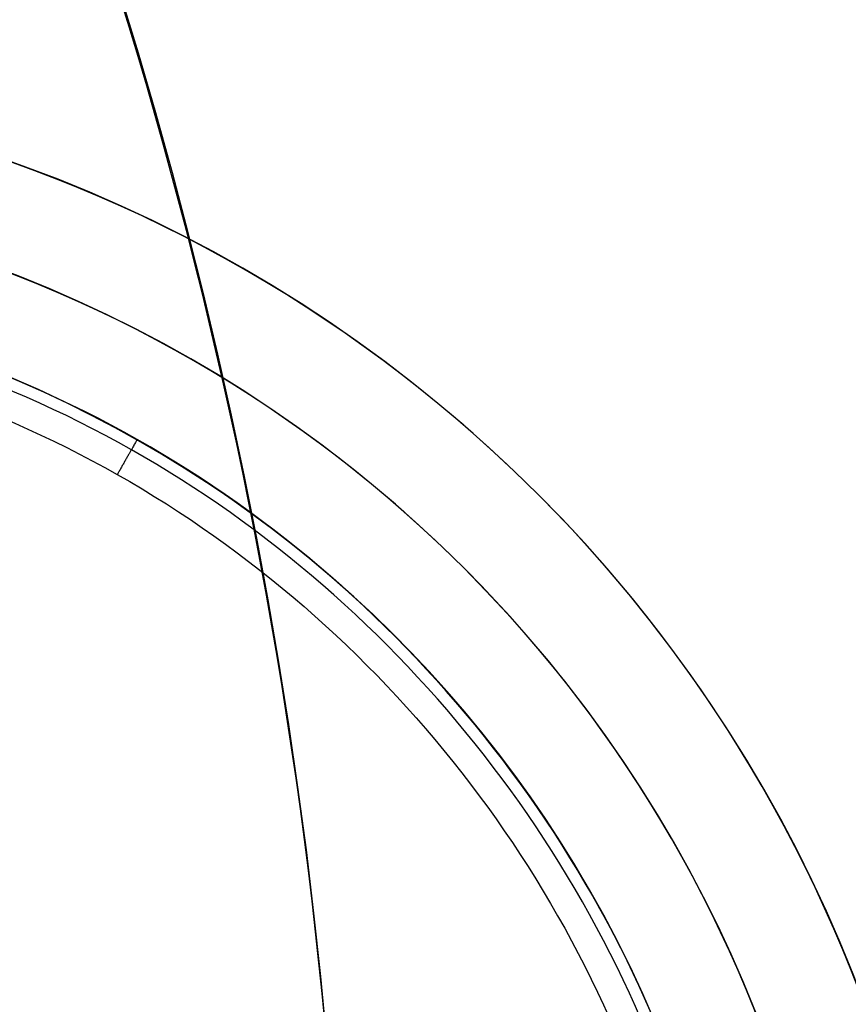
# Model space of a CAD drawing. Header units: millimetres. Extents: x -70 to 70, y -74 to 66.
# Tile 63 of 66: x 23.38 to 27.49, y -1.58 to 3.31. Entities that reach past the tile are written whole.
import ezdxf

# ---------------------------------------------------------------- set-up
doc = ezdxf.new("R2010")
doc.units = ezdxf.units.MM
doc.header["$MEASUREMENT"] = 0
doc.layers.add('Predefinito', color=7, linetype='Continuous', true_color=0x000000)

msp = doc.modelspace()

# ---------------------------------------------------------------- linework, layer by layer
at = {"layer": 'Predefinito', "color": 9, "true_color": 0xc4c4c4}
for centre, radius, start, end in [((-6.039613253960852e-14, -4.000000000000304, 3.999999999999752), 70.00000000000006, 359.9999999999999, 89.99999999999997), ((-5.684341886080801e-14, -4.0000000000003, 1.999999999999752), 70.00000000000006, 359.9999999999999, 89.99999999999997), ((0, -4.000000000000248, 2.999999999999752), 70, 270, 90.00000000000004), ((1.27897692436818e-13, -4.000000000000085, 1.999999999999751), 64.99999999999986, 4.775725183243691e-14, 90.00000000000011), ((1.172395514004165e-13, -4.000000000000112), 64.99999999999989, 9.786322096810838e-14, 90.00000000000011), ((0, -4.000000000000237, 0.9999999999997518), 65, 270, 90.00000000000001), ((-3.176258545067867e-08, -4.000000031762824, 1.999999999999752), 25.00000003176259, 7.27943635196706e-08, 89.99999999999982), ((5.329070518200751e-15, -4.000000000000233), 24.99999999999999, 359.9999999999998, 90.00000000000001), ((0, -4.000000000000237, 0.9999999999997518), 25, 270, 90.00000000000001), ((21, -4.000000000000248, 110.4999999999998), 7.000000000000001, 0, 180), ((21, -4.000000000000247, 215.009608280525), 6.999815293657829, 1.249936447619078e-10, 180.000000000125), ((21, -4.000000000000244, 5.99039171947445), 6.999815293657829, 1.608639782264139e-10, 180.0000000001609), ((21, -4.000000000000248, 215.4996305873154), 6.480783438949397, 2.469500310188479e-10, 180.000000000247), ((21, -4.000000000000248, 5.500369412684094), 6.480783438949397, 3.178481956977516e-10, 180.0000000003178), ((21, -4.000000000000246, 214.9999999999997), 6, 6.250001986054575e-11, 180.0000000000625), ((21, -4.000000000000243, 26.49999999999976), 5.999999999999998, 15.46359143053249, 180.0000000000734), ((21, -4.000000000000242, 5.999999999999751), 6.000000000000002, 15.46359143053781, 180.0000000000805), ((21, -4.000000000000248, 110.4999999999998), 6.000000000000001, 0, 180)]:
    msp.add_arc(centre, radius, start, end, dxfattribs=at)
for points in [[(26.78280045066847, -2.400244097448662, 4.199999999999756), (27.20944569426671, -3.910610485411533, 4.199999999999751), (26.78435745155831, -7.278848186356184, 4.199999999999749), (22.77564064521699, -10.41317120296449, 4.199999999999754), (17.71994432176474, -9.7874402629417, 4.199999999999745), (14.58768671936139, -5.773904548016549, 4.199999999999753), (15.21185379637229, -0.7211902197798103, 4.199999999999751), (19.22714378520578, 2.413941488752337, 4.199999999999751), (24.27678586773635, 1.785525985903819, 4.199999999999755), (26.37253555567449, -0.8853462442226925, 4.199999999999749), (26.78280045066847, -2.400244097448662, 4.199999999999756)], [(26.72634234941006, -2.415862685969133, 4.058578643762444), (27.14882220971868, -3.911483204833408, 4.058578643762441), (26.72788414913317, -7.246836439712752, 4.058578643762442), (22.75830487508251, -10.35055872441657, 4.058578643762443), (17.75196785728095, -9.730936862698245, 4.05857864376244), (14.65029082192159, -5.756585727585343, 4.058578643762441), (15.2683640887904, -0.7532015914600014, 4.058578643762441), (19.24445237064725, 2.351321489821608, 4.058578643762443), (24.2447942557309, 1.729041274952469, 4.058578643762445), (26.32008291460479, -0.9157549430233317, 4.058578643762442), (26.72634234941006, -2.415862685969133, 4.058578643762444)], [(26.59004043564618, -2.453569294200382, 3.999999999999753), (26.19345103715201, -0.9891680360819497, 3.999999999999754), (24.16755967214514, 1.592675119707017, 3.999999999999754), (19.28623899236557, 2.200143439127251, 3.999999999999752), (15.40479200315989, -0.8304838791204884, 3.999999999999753), (14.80143049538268, -5.714774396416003, 3.99999999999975), (17.82927951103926, -9.594525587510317, 3.999999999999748), (22.71645262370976, -10.19939882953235, 3.999999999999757), (26.59154553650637, -7.169553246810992, 3.999999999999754), (27.00246417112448, -3.913590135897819, 3.999999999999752), (26.59004043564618, -2.453569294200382, 3.999999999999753)]]:
    msp.add_open_spline(points, degree=3, dxfattribs=at)
msp.add_rational_spline([(23.95911627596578, 1.222543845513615, 4.199999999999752), (23.95911627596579, 1.222543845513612, 3.999999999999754), (23.86047906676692, 1.048459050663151, 3.999999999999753)], [1.000000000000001, 0.7071067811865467, 1.000000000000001], degree=2, dxfattribs=at)

doc.saveas('drawing.dxf')
